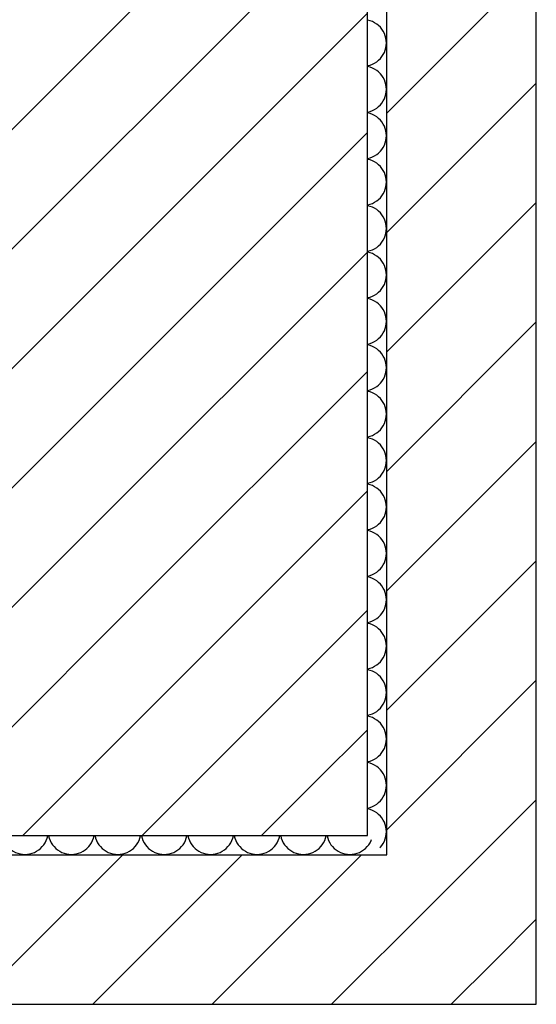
# Model space of a CAD drawing. Extents: x -73 to 183, y -4 to 85.
# Tile 45 of 98: x -14.486 to -14.089, y 32.635 to 33.393. Entities that reach past the tile are written whole.
import ezdxf

# ---------------------------------------------------------------- set-up
doc = ezdxf.new("R2010")
doc.units = 0
doc.header["$MEASUREMENT"] = 0
doc.layers.add('0._EG_2_0', color=7, linetype='Continuous')
doc.layers.add('0._EG_2_R_TR_AUSSENWAND', color=7, linetype='Continuous')
pattern_1 = [(45, (0, 0), (-0.04596194, 0.04596194), [])]

# ---------------------------------------------------------------- blocks, each defined once
blk = doc.blocks.new('*X9', base_point=(-44.65154, -8.99599))
at = {"layer": '0._EG_2_R_TR_AUSSENWAND', "linetype": 'Continuous', "ltscale": 1000}
for p, q in [((-14.82292, 32.76108), (-14.82226, 32.76284)), ((-14.82226, 32.76284), (-14.82178, 32.76467)), ((-14.82178, 32.76467), (-14.82174, 32.765)), ((-14.82112, 32.765), (-14.82107, 32.76467)), ((-14.82107, 32.76467), (-14.8206, 32.76284)), ((-14.8206, 32.76284), (-14.81994, 32.76108)), ((-14.7872, 32.76108), (-14.78654, 32.76284)), ((-14.78654, 32.76284), (-14.78607, 32.76467)), ((-14.78607, 32.76467), (-14.78602, 32.765)), ((-14.78541, 32.765), (-14.78536, 32.76467)), ((-14.78536, 32.76467), (-14.78489, 32.76284)), ((-14.78489, 32.76284), (-14.78423, 32.76108)), ((-14.75149, 32.76108), (-14.75083, 32.76284)), ((-14.75083, 32.76284), (-14.75036, 32.76467)), ((-14.75036, 32.76467), (-14.75031, 32.765)), ((-14.74969, 32.765), (-14.74964, 32.76467)), ((-14.74964, 32.76467), (-14.74917, 32.76284)), ((-14.74917, 32.76284), (-14.74851, 32.76108)), ((-14.71577, 32.76108), (-14.71511, 32.76284)), ((-14.71511, 32.76284), (-14.71464, 32.76467)), ((-14.71464, 32.76467), (-14.71459, 32.765)), ((-14.71398, 32.765), (-14.71393, 32.76467)), ((-14.71393, 32.76467), (-14.71346, 32.76284)), ((-14.71346, 32.76284), (-14.7128, 32.76108)), ((-14.68006, 32.76108), (-14.6794, 32.76284)), ((-14.6794, 32.76284), (-14.67893, 32.76467)), ((-14.67893, 32.76467), (-14.67888, 32.765)), ((-14.67826, 32.765), (-14.67822, 32.76467)), ((-14.67822, 32.76467), (-14.67774, 32.76284)), ((-14.67774, 32.76284), (-14.67708, 32.76108)), ((-14.64434, 32.76108), (-14.64368, 32.76284)), ((-14.64368, 32.76284), (-14.64321, 32.76467)), ((-14.64321, 32.76467), (-14.64316, 32.765)), ((-14.64255, 32.765), (-14.6425, 32.76467)), ((-14.6425, 32.76467), (-14.64203, 32.76284)), ((-14.64203, 32.76284), (-14.64137, 32.76108)), ((-14.60863, 32.76108), (-14.60797, 32.76284)), ((-14.60797, 32.76284), (-14.6075, 32.76467)), ((-14.6075, 32.76467), (-14.60745, 32.765)), ((-14.60684, 32.765), (-14.60679, 32.76467)), ((-14.60679, 32.76467), (-14.60632, 32.76284)), ((-14.60632, 32.76284), (-14.60566, 32.76108)), ((-14.57292, 32.76108), (-14.57226, 32.76284)), ((-14.57226, 32.76284), (-14.57178, 32.76467)), ((-14.57178, 32.76467), (-14.57174, 32.765)), ((-14.57112, 32.765), (-14.57107, 32.76467)), ((-14.57107, 32.76467), (-14.5706, 32.76284)), ((-14.5706, 32.76284), (-14.56994, 32.76108)), ((-14.5372, 32.76108), (-14.53654, 32.76284)), ((-14.53654, 32.76284), (-14.53607, 32.76467)), ((-14.53607, 32.76467), (-14.53602, 32.765)), ((-14.53541, 32.765), (-14.53536, 32.76467)), ((-14.53536, 32.76467), (-14.53489, 32.76284)), ((-14.53489, 32.76284), (-14.53423, 32.76108)), ((-14.50149, 32.76108), (-14.50083, 32.76284)), ((-14.50083, 32.76284), (-14.50036, 32.76467)), ((-14.50036, 32.76467), (-14.50031, 32.765)), ((-14.49969, 32.765), (-14.49964, 32.76467)), ((-14.49964, 32.76467), (-14.49917, 32.76284)), ((-14.49917, 32.76284), (-14.49851, 32.76108)), ((-14.46577, 32.76108), (-14.46511, 32.76284)), ((-14.46511, 32.76284), (-14.46464, 32.76467)), ((-14.46464, 32.76467), (-14.46459, 32.765)), ((-14.46398, 32.765), (-14.46393, 32.76467)), ((-14.46393, 32.76467), (-14.46346, 32.76284)), ((-14.46346, 32.76284), (-14.4628, 32.76108)), ((-14.43006, 32.76108), (-14.4294, 32.76284)), ((-14.4294, 32.76284), (-14.42893, 32.76467)), ((-14.42893, 32.76467), (-14.42888, 32.765)), ((-14.42826, 32.765), (-14.42822, 32.76467)), ((-14.42822, 32.76467), (-14.42774, 32.76284)), ((-14.42774, 32.76284), (-14.42708, 32.76108)), ((-14.39434, 32.76108), (-14.39368, 32.76284)), ((-14.39368, 32.76284), (-14.39321, 32.76467)), ((-14.39321, 32.76467), (-14.39316, 32.765)), ((-14.39255, 32.765), (-14.3925, 32.76467)), ((-14.3925, 32.76467), (-14.39203, 32.76284)), ((-14.39203, 32.76284), (-14.39137, 32.76108)), ((-14.35863, 32.76108), (-14.35797, 32.76284)), ((-14.35797, 32.76284), (-14.3575, 32.76467)), ((-14.3575, 32.76467), (-14.35745, 32.765)), ((-14.35684, 32.765), (-14.35679, 32.76467)), ((-14.35679, 32.76467), (-14.35632, 32.76284)), ((-14.35632, 32.76284), (-14.35566, 32.76108)), ((-14.32292, 32.76108), (-14.32226, 32.76284)), ((-14.32226, 32.76284), (-14.32178, 32.76467)), ((-14.32178, 32.76467), (-14.32174, 32.765)), ((-14.32112, 32.765), (-14.32107, 32.76467)), ((-14.32107, 32.76467), (-14.3206, 32.76284)), ((-14.3206, 32.76284), (-14.31994, 32.76108)), ((-14.2872, 32.76108), (-14.28654, 32.76284)), ((-14.28654, 32.76284), (-14.28607, 32.76467)), ((-14.28607, 32.76467), (-14.28602, 32.765)), ((-14.28541, 32.765), (-14.28536, 32.76467)), ((-14.28536, 32.76467), (-14.28489, 32.76284)), ((-14.28489, 32.76284), (-14.28423, 32.76108)), ((-14.25149, 32.76108), (-14.25083, 32.76284)), ((-14.25083, 32.76284), (-14.25036, 32.76467)), ((-14.25036, 32.76467), (-14.25031, 32.765)), ((-14.24969, 32.765), (-14.24964, 32.76467)), ((-14.24964, 32.76467), (-14.24917, 32.76284)), ((-14.24917, 32.76284), (-14.24851, 32.76108)), ((-14.82869, 32.75385), (-14.82727, 32.755)), ((-14.82727, 32.755), (-14.82595, 32.75634)), ((-14.82595, 32.75634), (-14.82477, 32.75781)), ((-14.82477, 32.75781), (-14.82376, 32.7594)), ((-14.82376, 32.7594), (-14.82292, 32.76108)), ((-14.81994, 32.76108), (-14.8191, 32.7594)), ((-14.8191, 32.7594), (-14.81809, 32.75781)), ((-14.81809, 32.75781), (-14.81691, 32.75634)), ((-14.81691, 32.75634), (-14.81559, 32.755)), ((-14.81559, 32.755), (-14.81413, 32.75381)), ((-14.79301, 32.75381), (-14.79156, 32.755)), ((-14.79156, 32.755), (-14.79023, 32.75634)), ((-14.79023, 32.75634), (-14.78906, 32.75781)), ((-14.78906, 32.75781), (-14.78804, 32.7594)), ((-14.78804, 32.7594), (-14.7872, 32.76108)), ((-14.78423, 32.76108), (-14.78339, 32.7594)), ((-14.78339, 32.7594), (-14.78237, 32.75781)), ((-14.78237, 32.75781), (-14.7812, 32.75634)), ((-14.7812, 32.75634), (-14.77987, 32.755)), ((-14.77987, 32.755), (-14.77842, 32.75381)), ((-14.7573, 32.75381), (-14.75584, 32.755)), ((-14.75584, 32.755), (-14.75452, 32.75634)), ((-14.75452, 32.75634), (-14.75334, 32.75781)), ((-14.75334, 32.75781), (-14.75233, 32.7594)), ((-14.75233, 32.7594), (-14.75149, 32.76108)), ((-14.74851, 32.76108), (-14.74767, 32.7594)), ((-14.74767, 32.7594), (-14.74666, 32.75781)), ((-14.74666, 32.75781), (-14.74548, 32.75634)), ((-14.74548, 32.75634), (-14.74416, 32.755)), ((-14.74416, 32.755), (-14.7427, 32.75381)), ((-14.72158, 32.75381), (-14.72013, 32.755)), ((-14.72013, 32.755), (-14.7188, 32.75634)), ((-14.7188, 32.75634), (-14.71763, 32.75781)), ((-14.71763, 32.75781), (-14.71661, 32.7594)), ((-14.71661, 32.7594), (-14.71577, 32.76108)), ((-14.7128, 32.76108), (-14.71196, 32.7594)), ((-14.71196, 32.7594), (-14.71094, 32.75781)), ((-14.71094, 32.75781), (-14.70977, 32.75634)), ((-14.70977, 32.75634), (-14.70844, 32.755)), ((-14.70844, 32.755), (-14.70699, 32.75381)), ((-14.68587, 32.75381), (-14.68441, 32.755)), ((-14.68441, 32.755), (-14.68309, 32.75634)), ((-14.68309, 32.75634), (-14.68191, 32.75781)), ((-14.68191, 32.75781), (-14.6809, 32.7594)), ((-14.6809, 32.7594), (-14.68006, 32.76108)), ((-14.67708, 32.76108), (-14.67624, 32.7594)), ((-14.67624, 32.7594), (-14.67523, 32.75781)), ((-14.67523, 32.75781), (-14.67405, 32.75634)), ((-14.67405, 32.75634), (-14.67273, 32.755)), ((-14.67273, 32.755), (-14.67127, 32.75381)), ((-14.65016, 32.75381), (-14.6487, 32.755)), ((-14.6487, 32.755), (-14.64737, 32.75634)), ((-14.64737, 32.75634), (-14.6462, 32.75781)), ((-14.6462, 32.75781), (-14.64519, 32.7594)), ((-14.64519, 32.7594), (-14.64434, 32.76108)), ((-14.64137, 32.76108), (-14.64053, 32.7594)), ((-14.64053, 32.7594), (-14.63951, 32.75781)), ((-14.63951, 32.75781), (-14.63834, 32.75634)), ((-14.63834, 32.75634), (-14.63702, 32.755)), ((-14.63702, 32.755), (-14.63556, 32.75381)), ((-14.61444, 32.75381), (-14.61298, 32.755)), ((-14.61298, 32.755), (-14.61166, 32.75634)), ((-14.61166, 32.75634), (-14.61049, 32.75781)), ((-14.61049, 32.75781), (-14.60947, 32.7594)), ((-14.60947, 32.7594), (-14.60863, 32.76108)), ((-14.60566, 32.76108), (-14.60481, 32.7594)), ((-14.60481, 32.7594), (-14.6038, 32.75781)), ((-14.6038, 32.75781), (-14.60263, 32.75634)), ((-14.60263, 32.75634), (-14.6013, 32.755)), ((-14.6013, 32.755), (-14.59984, 32.75381)), ((-14.57873, 32.75381), (-14.57727, 32.755)), ((-14.57727, 32.755), (-14.57595, 32.75634)), ((-14.57595, 32.75634), (-14.57477, 32.75781)), ((-14.57477, 32.75781), (-14.57376, 32.7594)), ((-14.57376, 32.7594), (-14.57292, 32.76108)), ((-14.56994, 32.76108), (-14.5691, 32.7594)), ((-14.5691, 32.7594), (-14.56809, 32.75781)), ((-14.56809, 32.75781), (-14.56691, 32.75634)), ((-14.56691, 32.75634), (-14.56559, 32.755)), ((-14.56559, 32.755), (-14.56413, 32.75381)), ((-14.54301, 32.75381), (-14.54156, 32.755)), ((-14.54156, 32.755), (-14.54023, 32.75634)), ((-14.54023, 32.75634), (-14.53906, 32.75781)), ((-14.53906, 32.75781), (-14.53804, 32.7594)), ((-14.53804, 32.7594), (-14.5372, 32.76108)), ((-14.53423, 32.76108), (-14.53339, 32.7594)), ((-14.53339, 32.7594), (-14.53237, 32.75781)), ((-14.53237, 32.75781), (-14.5312, 32.75634)), ((-14.5312, 32.75634), (-14.52987, 32.755)), ((-14.52987, 32.755), (-14.52842, 32.75381)), ((-14.5073, 32.75381), (-14.50584, 32.755)), ((-14.50584, 32.755), (-14.50452, 32.75634)), ((-14.50452, 32.75634), (-14.50334, 32.75781)), ((-14.50334, 32.75781), (-14.50233, 32.7594)), ((-14.50233, 32.7594), (-14.50149, 32.76108)), ((-14.49851, 32.76108), (-14.49767, 32.7594)), ((-14.49767, 32.7594), (-14.49666, 32.75781)), ((-14.49666, 32.75781), (-14.49548, 32.75634)), ((-14.49548, 32.75634), (-14.49416, 32.755)), ((-14.49416, 32.755), (-14.4927, 32.75381)), ((-14.47158, 32.75381), (-14.47013, 32.755)), ((-14.47013, 32.755), (-14.4688, 32.75634)), ((-14.4688, 32.75634), (-14.46763, 32.75781)), ((-14.46763, 32.75781), (-14.46661, 32.7594)), ((-14.46661, 32.7594), (-14.46577, 32.76108)), ((-14.4628, 32.76108), (-14.46196, 32.7594)), ((-14.46196, 32.7594), (-14.46094, 32.75781)), ((-14.46094, 32.75781), (-14.45977, 32.75634)), ((-14.45977, 32.75634), (-14.45844, 32.755)), ((-14.45844, 32.755), (-14.45699, 32.75381)), ((-14.43587, 32.75381), (-14.43441, 32.755)), ((-14.43441, 32.755), (-14.43309, 32.75634)), ((-14.43309, 32.75634), (-14.43191, 32.75781)), ((-14.43191, 32.75781), (-14.4309, 32.7594)), ((-14.4309, 32.7594), (-14.43006, 32.76108)), ((-14.42708, 32.76108), (-14.42624, 32.7594)), ((-14.42624, 32.7594), (-14.42523, 32.75781)), ((-14.42523, 32.75781), (-14.42405, 32.75634)), ((-14.42405, 32.75634), (-14.42273, 32.755)), ((-14.42273, 32.755), (-14.42127, 32.75381)), ((-14.40016, 32.75381), (-14.3987, 32.755)), ((-14.3987, 32.755), (-14.39737, 32.75634)), ((-14.39737, 32.75634), (-14.3962, 32.75781)), ((-14.3962, 32.75781), (-14.39519, 32.7594)), ((-14.39519, 32.7594), (-14.39434, 32.76108)), ((-14.39137, 32.76108), (-14.39053, 32.7594)), ((-14.39053, 32.7594), (-14.38951, 32.75781)), ((-14.38951, 32.75781), (-14.38834, 32.75634)), ((-14.38834, 32.75634), (-14.38702, 32.755)), ((-14.38702, 32.755), (-14.38556, 32.75381)), ((-14.36444, 32.75381), (-14.36298, 32.755)), ((-14.36298, 32.755), (-14.36166, 32.75634)), ((-14.36166, 32.75634), (-14.36049, 32.75781)), ((-14.36049, 32.75781), (-14.35947, 32.7594)), ((-14.35947, 32.7594), (-14.35863, 32.76108)), ((-14.35566, 32.76108), (-14.35481, 32.7594)), ((-14.35481, 32.7594), (-14.3538, 32.75781)), ((-14.3538, 32.75781), (-14.35263, 32.75634)), ((-14.35263, 32.75634), (-14.3513, 32.755)), ((-14.3513, 32.755), (-14.34984, 32.75381)), ((-14.32873, 32.75381), (-14.32727, 32.755)), ((-14.32727, 32.755), (-14.32595, 32.75634)), ((-14.32595, 32.75634), (-14.32477, 32.75781)), ((-14.32477, 32.75781), (-14.32376, 32.7594)), ((-14.32376, 32.7594), (-14.32292, 32.76108)), ((-14.31994, 32.76108), (-14.3191, 32.7594)), ((-14.3191, 32.7594), (-14.31809, 32.75781)), ((-14.31809, 32.75781), (-14.31691, 32.75634)), ((-14.31691, 32.75634), (-14.31559, 32.755)), ((-14.31559, 32.755), (-14.31413, 32.75381)), ((-14.29301, 32.75381), (-14.29156, 32.755)), ((-14.29156, 32.755), (-14.29023, 32.75634)), ((-14.29023, 32.75634), (-14.28906, 32.75781)), ((-14.28906, 32.75781), (-14.28804, 32.7594)), ((-14.28804, 32.7594), (-14.2872, 32.76108)), ((-14.28423, 32.76108), (-14.28339, 32.7594)), ((-14.28339, 32.7594), (-14.28237, 32.75781)), ((-14.28237, 32.75781), (-14.2812, 32.75634)), ((-14.2812, 32.75634), (-14.27987, 32.755)), ((-14.27987, 32.755), (-14.27842, 32.75381)), ((-14.2573, 32.75381), (-14.25584, 32.755)), ((-14.25584, 32.755), (-14.25452, 32.75634)), ((-14.25452, 32.75634), (-14.25334, 32.75781)), ((-14.25334, 32.75781), (-14.25233, 32.7594)), ((-14.25233, 32.7594), (-14.25149, 32.76108)), ((-14.24851, 32.76108), (-14.24767, 32.7594)), ((-14.24767, 32.7594), (-14.24666, 32.75781)), ((-14.24666, 32.75781), (-14.24548, 32.75634)), ((-14.24548, 32.75634), (-14.24416, 32.755)), ((-14.24416, 32.755), (-14.2427, 32.75381)), ((-14.22158, 32.75381), (-14.22013, 32.755)), ((-14.22013, 32.755), (-14.2188, 32.75634)), ((-14.2188, 32.75634), (-14.21763, 32.75781)), ((-14.21763, 32.75781), (-14.21661, 32.7594)), ((-14.21661, 32.7594), (-14.21577, 32.76108)), ((-14.21577, 32.76108), (-14.2155, 32.76181)), ((-14.81413, 32.75381), (-14.81256, 32.75278)), ((-14.81256, 32.75278), (-14.81088, 32.75192)), ((-14.81088, 32.75192), (-14.80913, 32.75124)), ((-14.80913, 32.75124), (-14.80731, 32.75075)), ((-14.80731, 32.75075), (-14.80545, 32.75046)), ((-14.80545, 32.75046), (-14.80357, 32.75036)), ((-14.80357, 32.75036), (-14.80169, 32.75046)), ((-14.80169, 32.75046), (-14.79983, 32.75075)), ((-14.79983, 32.75075), (-14.79802, 32.75124)), ((-14.79802, 32.75124), (-14.79626, 32.75192)), ((-14.79626, 32.75192), (-14.79459, 32.75278)), ((-14.79459, 32.75278), (-14.79301, 32.75381)), ((-14.77842, 32.75381), (-14.77684, 32.75278)), ((-14.77684, 32.75278), (-14.77517, 32.75192)), ((-14.77517, 32.75192), (-14.77341, 32.75124)), ((-14.77341, 32.75124), (-14.7716, 32.75075)), ((-14.7716, 32.75075), (-14.76974, 32.75046)), ((-14.76974, 32.75046), (-14.76786, 32.75036)), ((-14.76786, 32.75036), (-14.76598, 32.75046)), ((-14.76598, 32.75046), (-14.76412, 32.75075)), ((-14.76412, 32.75075), (-14.7623, 32.75124)), ((-14.7623, 32.75124), (-14.76055, 32.75192)), ((-14.76055, 32.75192), (-14.75887, 32.75278)), ((-14.75887, 32.75278), (-14.7573, 32.75381)), ((-14.7427, 32.75381), (-14.74113, 32.75278)), ((-14.74113, 32.75278), (-14.73945, 32.75192)), ((-14.73945, 32.75192), (-14.7377, 32.75124)), ((-14.7377, 32.75124), (-14.73588, 32.75075)), ((-14.73588, 32.75075), (-14.73402, 32.75046)), ((-14.73402, 32.75046), (-14.73214, 32.75036)), ((-14.73214, 32.75036), (-14.73026, 32.75046)), ((-14.73026, 32.75046), (-14.7284, 32.75075)), ((-14.7284, 32.75075), (-14.72659, 32.75124)), ((-14.72659, 32.75124), (-14.72483, 32.75192)), ((-14.72483, 32.75192), (-14.72316, 32.75278)), ((-14.72316, 32.75278), (-14.72158, 32.75381)), ((-14.70699, 32.75381), (-14.70541, 32.75278)), ((-14.70541, 32.75278), (-14.70374, 32.75192)), ((-14.70374, 32.75192), (-14.70198, 32.75124)), ((-14.70198, 32.75124), (-14.70017, 32.75075)), ((-14.70017, 32.75075), (-14.69831, 32.75046)), ((-14.69831, 32.75046), (-14.69643, 32.75036)), ((-14.69643, 32.75036), (-14.69455, 32.75046)), ((-14.69455, 32.75046), (-14.69269, 32.75075)), ((-14.69269, 32.75075), (-14.69087, 32.75124)), ((-14.69087, 32.75124), (-14.68912, 32.75192)), ((-14.68912, 32.75192), (-14.68744, 32.75278)), ((-14.68744, 32.75278), (-14.68587, 32.75381)), ((-14.67127, 32.75381), (-14.6697, 32.75278)), ((-14.6697, 32.75278), (-14.66802, 32.75192)), ((-14.66802, 32.75192), (-14.66627, 32.75124)), ((-14.66627, 32.75124), (-14.66445, 32.75075)), ((-14.66445, 32.75075), (-14.66259, 32.75046)), ((-14.66259, 32.75046), (-14.66071, 32.75036)), ((-14.66071, 32.75036), (-14.65883, 32.75046)), ((-14.65883, 32.75046), (-14.65698, 32.75075)), ((-14.65698, 32.75075), (-14.65516, 32.75124)), ((-14.65516, 32.75124), (-14.6534, 32.75192)), ((-14.6534, 32.75192), (-14.65173, 32.75278)), ((-14.65173, 32.75278), (-14.65016, 32.75381)), ((-14.63556, 32.75381), (-14.63398, 32.75278)), ((-14.63398, 32.75278), (-14.63231, 32.75192)), ((-14.63231, 32.75192), (-14.63055, 32.75124)), ((-14.63055, 32.75124), (-14.62874, 32.75075)), ((-14.62874, 32.75075), (-14.62688, 32.75046)), ((-14.62688, 32.75046), (-14.625, 32.75036)), ((-14.625, 32.75036), (-14.62312, 32.75046)), ((-14.62312, 32.75046), (-14.62126, 32.75075)), ((-14.62126, 32.75075), (-14.61945, 32.75124)), ((-14.61945, 32.75124), (-14.61769, 32.75192)), ((-14.61769, 32.75192), (-14.61602, 32.75278)), ((-14.61602, 32.75278), (-14.61444, 32.75381)), ((-14.59984, 32.75381), (-14.59827, 32.75278)), ((-14.59827, 32.75278), (-14.5966, 32.75192)), ((-14.5966, 32.75192), (-14.59484, 32.75124)), ((-14.59484, 32.75124), (-14.59302, 32.75075)), ((-14.59302, 32.75075), (-14.59117, 32.75046)), ((-14.59117, 32.75046), (-14.58929, 32.75036)), ((-14.58929, 32.75036), (-14.58741, 32.75046)), ((-14.58741, 32.75046), (-14.58555, 32.75075)), ((-14.58555, 32.75075), (-14.58373, 32.75124)), ((-14.58373, 32.75124), (-14.58198, 32.75192)), ((-14.58198, 32.75192), (-14.5803, 32.75278)), ((-14.5803, 32.75278), (-14.57873, 32.75381)), ((-14.56413, 32.75381), (-14.56256, 32.75278)), ((-14.56256, 32.75278), (-14.56088, 32.75192)), ((-14.56088, 32.75192), (-14.55913, 32.75124)), ((-14.55913, 32.75124), (-14.55731, 32.75075)), ((-14.55731, 32.75075), (-14.55545, 32.75046)), ((-14.55545, 32.75046), (-14.55357, 32.75036)), ((-14.55357, 32.75036), (-14.55169, 32.75046)), ((-14.55169, 32.75046), (-14.54983, 32.75075)), ((-14.54983, 32.75075), (-14.54802, 32.75124)), ((-14.54802, 32.75124), (-14.54626, 32.75192)), ((-14.54626, 32.75192), (-14.54459, 32.75278)), ((-14.54459, 32.75278), (-14.54301, 32.75381)), ((-14.52842, 32.75381), (-14.52684, 32.75278)), ((-14.52684, 32.75278), (-14.52517, 32.75192)), ((-14.52517, 32.75192), (-14.52341, 32.75124)), ((-14.52341, 32.75124), (-14.5216, 32.75075)), ((-14.5216, 32.75075), (-14.51974, 32.75046)), ((-14.51974, 32.75046), (-14.51786, 32.75036)), ((-14.51786, 32.75036), (-14.51598, 32.75046)), ((-14.51598, 32.75046), (-14.51412, 32.75075)), ((-14.51412, 32.75075), (-14.5123, 32.75124)), ((-14.5123, 32.75124), (-14.51055, 32.75192)), ((-14.51055, 32.75192), (-14.50887, 32.75278)), ((-14.50887, 32.75278), (-14.5073, 32.75381)), ((-14.4927, 32.75381), (-14.49113, 32.75278)), ((-14.49113, 32.75278), (-14.48945, 32.75192)), ((-14.48945, 32.75192), (-14.4877, 32.75124)), ((-14.4877, 32.75124), (-14.48588, 32.75075)), ((-14.48588, 32.75075), (-14.48402, 32.75046)), ((-14.48402, 32.75046), (-14.48214, 32.75036)), ((-14.48214, 32.75036), (-14.48026, 32.75046)), ((-14.48026, 32.75046), (-14.4784, 32.75075)), ((-14.4784, 32.75075), (-14.47659, 32.75124)), ((-14.47659, 32.75124), (-14.47483, 32.75192)), ((-14.47483, 32.75192), (-14.47316, 32.75278)), ((-14.47316, 32.75278), (-14.47158, 32.75381)), ((-14.45699, 32.75381), (-14.45541, 32.75278)), ((-14.45541, 32.75278), (-14.45374, 32.75192)), ((-14.45374, 32.75192), (-14.45198, 32.75124)), ((-14.45198, 32.75124), (-14.45017, 32.75075)), ((-14.45017, 32.75075), (-14.44831, 32.75046)), ((-14.44831, 32.75046), (-14.44643, 32.75036)), ((-14.44643, 32.75036), (-14.44455, 32.75046)), ((-14.44455, 32.75046), (-14.44269, 32.75075)), ((-14.44269, 32.75075), (-14.44087, 32.75124)), ((-14.44087, 32.75124), (-14.43912, 32.75192)), ((-14.43912, 32.75192), (-14.43744, 32.75278)), ((-14.43744, 32.75278), (-14.43587, 32.75381)), ((-14.42127, 32.75381), (-14.4197, 32.75278)), ((-14.4197, 32.75278), (-14.41802, 32.75192)), ((-14.41802, 32.75192), (-14.41627, 32.75124)), ((-14.41627, 32.75124), (-14.41445, 32.75075)), ((-14.41445, 32.75075), (-14.41259, 32.75046)), ((-14.41259, 32.75046), (-14.41071, 32.75036)), ((-14.41071, 32.75036), (-14.40883, 32.75046)), ((-14.40883, 32.75046), (-14.40698, 32.75075)), ((-14.40698, 32.75075), (-14.40516, 32.75124)), ((-14.40516, 32.75124), (-14.4034, 32.75192)), ((-14.4034, 32.75192), (-14.40173, 32.75278)), ((-14.40173, 32.75278), (-14.40016, 32.75381)), ((-14.38556, 32.75381), (-14.38398, 32.75278)), ((-14.38398, 32.75278), (-14.38231, 32.75192)), ((-14.38231, 32.75192), (-14.38055, 32.75124)), ((-14.38055, 32.75124), (-14.37874, 32.75075)), ((-14.37874, 32.75075), (-14.37688, 32.75046)), ((-14.37688, 32.75046), (-14.375, 32.75036)), ((-14.375, 32.75036), (-14.37312, 32.75046)), ((-14.37312, 32.75046), (-14.37126, 32.75075)), ((-14.37126, 32.75075), (-14.36945, 32.75124)), ((-14.36945, 32.75124), (-14.36769, 32.75192)), ((-14.36769, 32.75192), (-14.36602, 32.75278)), ((-14.36602, 32.75278), (-14.36444, 32.75381)), ((-14.34984, 32.75381), (-14.34827, 32.75278)), ((-14.34827, 32.75278), (-14.3466, 32.75192)), ((-14.3466, 32.75192), (-14.34484, 32.75124)), ((-14.34484, 32.75124), (-14.34302, 32.75075)), ((-14.34302, 32.75075), (-14.34117, 32.75046)), ((-14.34117, 32.75046), (-14.33929, 32.75036)), ((-14.33929, 32.75036), (-14.33741, 32.75046)), ((-14.33741, 32.75046), (-14.33555, 32.75075)), ((-14.33555, 32.75075), (-14.33373, 32.75124)), ((-14.33373, 32.75124), (-14.33198, 32.75192)), ((-14.33198, 32.75192), (-14.3303, 32.75278)), ((-14.3303, 32.75278), (-14.32873, 32.75381)), ((-14.31413, 32.75381), (-14.31256, 32.75278)), ((-14.31256, 32.75278), (-14.31088, 32.75192)), ((-14.31088, 32.75192), (-14.30913, 32.75124)), ((-14.30913, 32.75124), (-14.30731, 32.75075)), ((-14.30731, 32.75075), (-14.30545, 32.75046)), ((-14.30545, 32.75046), (-14.30357, 32.75036)), ((-14.30357, 32.75036), (-14.30169, 32.75046)), ((-14.30169, 32.75046), (-14.29983, 32.75075)), ((-14.29983, 32.75075), (-14.29802, 32.75124)), ((-14.29802, 32.75124), (-14.29626, 32.75192)), ((-14.29626, 32.75192), (-14.29459, 32.75278)), ((-14.29459, 32.75278), (-14.29301, 32.75381)), ((-14.27842, 32.75381), (-14.27684, 32.75278)), ((-14.27684, 32.75278), (-14.27517, 32.75192)), ((-14.27517, 32.75192), (-14.27341, 32.75124)), ((-14.27341, 32.75124), (-14.2716, 32.75075)), ((-14.2716, 32.75075), (-14.26974, 32.75046)), ((-14.26974, 32.75046), (-14.26786, 32.75036)), ((-14.26786, 32.75036), (-14.26598, 32.75046)), ((-14.26598, 32.75046), (-14.26412, 32.75075)), ((-14.26412, 32.75075), (-14.2623, 32.75124)), ((-14.2623, 32.75124), (-14.26055, 32.75192)), ((-14.26055, 32.75192), (-14.25887, 32.75278)), ((-14.25887, 32.75278), (-14.2573, 32.75381)), ((-14.2427, 32.75381), (-14.24113, 32.75278)), ((-14.24113, 32.75278), (-14.23945, 32.75192)), ((-14.23945, 32.75192), (-14.2377, 32.75124)), ((-14.2377, 32.75124), (-14.23588, 32.75075)), ((-14.23588, 32.75075), (-14.23402, 32.75046)), ((-14.23402, 32.75046), (-14.23214, 32.75036)), ((-14.23214, 32.75036), (-14.23026, 32.75046)), ((-14.23026, 32.75046), (-14.2284, 32.75075)), ((-14.2284, 32.75075), (-14.22659, 32.75124)), ((-14.22659, 32.75124), (-14.22483, 32.75192)), ((-14.22483, 32.75192), (-14.22316, 32.75278)), ((-14.22316, 32.75278), (-14.22158, 32.75381))]:
    blk.add_line(p, q, dxfattribs=at)
blk = doc.blocks.new('*X10', base_point=(-44.65154, -8.99599))
at = {"layer": '0._EG_2_R_TR_AUSSENWAND', "linetype": 'Continuous', "ltscale": 1000}
for p, q in [((-14.21835, 33.3925), (-14.21869, 33.39255)), ((-14.21653, 33.39203), (-14.21835, 33.3925)), ((-14.21477, 33.39137), (-14.21653, 33.39203)), ((-14.21308, 33.39053), (-14.21477, 33.39137)), ((-14.2115, 33.38951), (-14.21308, 33.39053)), ((-14.21003, 33.38834), (-14.2115, 33.38951)), ((-14.20869, 33.38702), (-14.21003, 33.38834)), ((-14.2075, 33.38556), (-14.20869, 33.38702)), ((-14.20647, 33.38398), (-14.2075, 33.38556)), ((-14.20561, 33.38231), (-14.20647, 33.38398)), ((-14.20493, 33.38055), (-14.20561, 33.38231)), ((-14.20444, 33.37874), (-14.20493, 33.38055)), ((-14.20414, 33.37688), (-14.20444, 33.37874)), ((-14.20404, 33.375), (-14.20414, 33.37688)), ((-14.20561, 33.36769), (-14.20493, 33.36945)), ((-14.20493, 33.36945), (-14.20444, 33.37126)), ((-14.20444, 33.37126), (-14.20414, 33.37312)), ((-14.20414, 33.37312), (-14.20404, 33.375)), ((-14.2115, 33.36049), (-14.21003, 33.36166)), ((-14.21003, 33.36166), (-14.20869, 33.36298)), ((-14.20869, 33.36298), (-14.2075, 33.36444)), ((-14.2075, 33.36444), (-14.20647, 33.36602)), ((-14.20647, 33.36602), (-14.20561, 33.36769)), ((-14.21869, 33.35745), (-14.21835, 33.3575)), ((-14.21835, 33.35679), (-14.21869, 33.35684)), ((-14.21835, 33.3575), (-14.21653, 33.35797)), ((-14.21653, 33.35632), (-14.21835, 33.35679)), ((-14.21653, 33.35797), (-14.21477, 33.35863)), ((-14.21477, 33.35566), (-14.21653, 33.35632)), ((-14.21477, 33.35863), (-14.21308, 33.35947)), ((-14.21308, 33.35481), (-14.21477, 33.35566)), ((-14.21308, 33.35947), (-14.2115, 33.36049)), ((-14.2115, 33.3538), (-14.21308, 33.35481)), ((-14.21003, 33.35263), (-14.2115, 33.3538)), ((-14.20869, 33.3513), (-14.21003, 33.35263)), ((-14.2075, 33.34984), (-14.20869, 33.3513)), ((-14.20647, 33.34827), (-14.2075, 33.34984)), ((-14.20561, 33.3466), (-14.20647, 33.34827)), ((-14.20493, 33.34484), (-14.20561, 33.3466)), ((-14.20444, 33.34302), (-14.20493, 33.34484)), ((-14.20414, 33.34117), (-14.20444, 33.34302)), ((-14.20404, 33.33929), (-14.20414, 33.34117)), ((-14.20414, 33.33741), (-14.20404, 33.33929)), ((-14.20647, 33.3303), (-14.20561, 33.33198)), ((-14.20561, 33.33198), (-14.20493, 33.33373)), ((-14.20493, 33.33373), (-14.20444, 33.33555)), ((-14.20444, 33.33555), (-14.20414, 33.33741)), ((-14.21477, 33.32292), (-14.21308, 33.32376)), ((-14.21308, 33.32376), (-14.2115, 33.32477)), ((-14.2115, 33.32477), (-14.21003, 33.32595)), ((-14.21003, 33.32595), (-14.20869, 33.32727)), ((-14.20869, 33.32727), (-14.2075, 33.32873)), ((-14.2075, 33.32873), (-14.20647, 33.3303)), ((-14.21869, 33.32174), (-14.21835, 33.32178)), ((-14.21835, 33.32107), (-14.21869, 33.32112)), ((-14.21835, 33.32178), (-14.21653, 33.32226)), ((-14.21653, 33.3206), (-14.21835, 33.32107)), ((-14.21653, 33.32226), (-14.21477, 33.32292)), ((-14.21477, 33.31994), (-14.21653, 33.3206)), ((-14.21308, 33.3191), (-14.21477, 33.31994)), ((-14.2115, 33.31809), (-14.21308, 33.3191)), ((-14.21003, 33.31691), (-14.2115, 33.31809)), ((-14.20869, 33.31559), (-14.21003, 33.31691)), ((-14.2075, 33.31413), (-14.20869, 33.31559)), ((-14.20647, 33.31256), (-14.2075, 33.31413)), ((-14.20561, 33.31088), (-14.20647, 33.31256)), ((-14.20493, 33.30913), (-14.20561, 33.31088)), ((-14.20444, 33.30731), (-14.20493, 33.30913)), ((-14.20414, 33.30545), (-14.20444, 33.30731)), ((-14.20444, 33.29983), (-14.20414, 33.30169)), ((-14.20404, 33.30357), (-14.20414, 33.30545)), ((-14.20414, 33.30169), (-14.20404, 33.30357)), ((-14.20869, 33.29156), (-14.2075, 33.29301)), ((-14.2075, 33.29301), (-14.20647, 33.29459)), ((-14.20647, 33.29459), (-14.20561, 33.29626)), ((-14.20561, 33.29626), (-14.20493, 33.29802)), ((-14.20493, 33.29802), (-14.20444, 33.29983)), ((-14.21869, 33.28602), (-14.21835, 33.28607)), ((-14.21835, 33.28536), (-14.21869, 33.28541)), ((-14.21835, 33.28607), (-14.21653, 33.28654)), ((-14.21653, 33.28489), (-14.21835, 33.28536)), ((-14.21653, 33.28654), (-14.21477, 33.2872)), ((-14.21477, 33.2872), (-14.21308, 33.28804)), ((-14.21308, 33.28804), (-14.2115, 33.28906)), ((-14.2115, 33.28906), (-14.21003, 33.29023)), ((-14.21003, 33.29023), (-14.20869, 33.29156)), ((-14.21477, 33.28423), (-14.21653, 33.28489)), ((-14.21308, 33.28339), (-14.21477, 33.28423)), ((-14.2115, 33.28237), (-14.21308, 33.28339)), ((-14.21003, 33.2812), (-14.2115, 33.28237)), ((-14.20869, 33.27987), (-14.21003, 33.2812)), ((-14.2075, 33.27842), (-14.20869, 33.27987)), ((-14.20647, 33.27684), (-14.2075, 33.27842)), ((-14.20561, 33.27517), (-14.20647, 33.27684)), ((-14.20493, 33.27341), (-14.20561, 33.27517)), ((-14.20444, 33.2716), (-14.20493, 33.27341)), ((-14.20414, 33.26974), (-14.20444, 33.2716)), ((-14.20493, 33.2623), (-14.20444, 33.26412)), ((-14.20444, 33.26412), (-14.20414, 33.26598)), ((-14.20404, 33.26786), (-14.20414, 33.26974)), ((-14.20414, 33.26598), (-14.20404, 33.26786)), ((-14.21003, 33.25452), (-14.20869, 33.25584)), ((-14.20869, 33.25584), (-14.2075, 33.2573)), ((-14.2075, 33.2573), (-14.20647, 33.25887)), ((-14.20647, 33.25887), (-14.20561, 33.26055)), ((-14.20561, 33.26055), (-14.20493, 33.2623)), ((-14.21869, 33.25031), (-14.21835, 33.25036)), ((-14.21835, 33.24964), (-14.21869, 33.24969)), ((-14.21835, 33.25036), (-14.21653, 33.25083)), ((-14.21653, 33.24917), (-14.21835, 33.24964)), ((-14.21653, 33.25083), (-14.21477, 33.25149)), ((-14.21477, 33.24851), (-14.21653, 33.24917)), ((-14.21477, 33.25149), (-14.21308, 33.25233)), ((-14.21308, 33.24767), (-14.21477, 33.24851)), ((-14.21308, 33.25233), (-14.2115, 33.25334)), ((-14.2115, 33.24666), (-14.21308, 33.24767)), ((-14.2115, 33.25334), (-14.21003, 33.25452)), ((-14.21003, 33.24548), (-14.2115, 33.24666)), ((-14.20869, 33.24416), (-14.21003, 33.24548)), ((-14.2075, 33.2427), (-14.20869, 33.24416)), ((-14.20647, 33.24113), (-14.2075, 33.2427)), ((-14.20561, 33.23945), (-14.20647, 33.24113)), ((-14.20493, 33.2377), (-14.20561, 33.23945)), ((-14.20444, 33.23588), (-14.20493, 33.2377)), ((-14.20414, 33.23402), (-14.20444, 33.23588)), ((-14.20404, 33.23214), (-14.20414, 33.23402)), ((-14.20414, 33.23026), (-14.20404, 33.23214)), ((-14.20647, 33.22316), (-14.20561, 33.22483)), ((-14.20561, 33.22483), (-14.20493, 33.22659)), ((-14.20493, 33.22659), (-14.20444, 33.2284)), ((-14.20444, 33.2284), (-14.20414, 33.23026)), ((-14.21308, 33.21661), (-14.2115, 33.21763)), ((-14.2115, 33.21763), (-14.21003, 33.2188)), ((-14.21003, 33.2188), (-14.20869, 33.22013)), ((-14.20869, 33.22013), (-14.2075, 33.22158)), ((-14.2075, 33.22158), (-14.20647, 33.22316)), ((-14.21869, 33.21459), (-14.21835, 33.21464)), ((-14.21835, 33.21393), (-14.21869, 33.21398)), ((-14.21835, 33.21464), (-14.21653, 33.21511)), ((-14.21653, 33.21346), (-14.21835, 33.21393)), ((-14.21653, 33.21511), (-14.21477, 33.21577)), ((-14.21477, 33.2128), (-14.21653, 33.21346)), ((-14.21477, 33.21577), (-14.21308, 33.21661)), ((-14.21308, 33.21196), (-14.21477, 33.2128)), ((-14.2115, 33.21094), (-14.21308, 33.21196)), ((-14.21003, 33.20977), (-14.2115, 33.21094)), ((-14.20869, 33.20844), (-14.21003, 33.20977)), ((-14.2075, 33.20699), (-14.20869, 33.20844)), ((-14.20647, 33.20541), (-14.2075, 33.20699)), ((-14.20561, 33.20374), (-14.20647, 33.20541)), ((-14.20493, 33.20198), (-14.20561, 33.20374)), ((-14.20444, 33.20017), (-14.20493, 33.20198)), ((-14.20414, 33.19831), (-14.20444, 33.20017)), ((-14.20444, 33.19269), (-14.20414, 33.19455)), ((-14.20404, 33.19643), (-14.20414, 33.19831)), ((-14.20414, 33.19455), (-14.20404, 33.19643)), ((-14.2075, 33.18587), (-14.20647, 33.18744)), ((-14.20647, 33.18744), (-14.20561, 33.18912)), ((-14.20561, 33.18912), (-14.20493, 33.19087)), ((-14.20493, 33.19087), (-14.20444, 33.19269)), ((-14.21835, 33.17893), (-14.21653, 33.1794)), ((-14.21653, 33.1794), (-14.21477, 33.18006)), ((-14.21477, 33.18006), (-14.21308, 33.1809)), ((-14.21308, 33.1809), (-14.2115, 33.18191)), ((-14.2115, 33.18191), (-14.21003, 33.18309)), ((-14.21003, 33.18309), (-14.20869, 33.18441)), ((-14.20869, 33.18441), (-14.2075, 33.18587)), ((-14.21869, 33.17888), (-14.21835, 33.17893)), ((-14.21835, 33.17822), (-14.21869, 33.17826)), ((-14.21653, 33.17774), (-14.21835, 33.17822)), ((-14.21477, 33.17708), (-14.21653, 33.17774)), ((-14.21308, 33.17624), (-14.21477, 33.17708)), ((-14.2115, 33.17523), (-14.21308, 33.17624)), ((-14.21003, 33.17405), (-14.2115, 33.17523)), ((-14.20869, 33.17273), (-14.21003, 33.17405)), ((-14.2075, 33.17127), (-14.20869, 33.17273)), ((-14.20647, 33.1697), (-14.2075, 33.17127)), ((-14.20561, 33.16802), (-14.20647, 33.1697)), ((-14.20493, 33.16627), (-14.20561, 33.16802)), ((-14.20444, 33.16445), (-14.20493, 33.16627)), ((-14.20414, 33.16259), (-14.20444, 33.16445)), ((-14.20493, 33.15516), (-14.20444, 33.15698)), ((-14.20444, 33.15698), (-14.20414, 33.15883)), ((-14.20404, 33.16071), (-14.20414, 33.16259)), ((-14.20414, 33.15883), (-14.20404, 33.16071)), ((-14.21003, 33.14737), (-14.20869, 33.1487)), ((-14.20869, 33.1487), (-14.2075, 33.15016)), ((-14.2075, 33.15016), (-14.20647, 33.15173)), ((-14.20647, 33.15173), (-14.20561, 33.1534)), ((-14.20561, 33.1534), (-14.20493, 33.15516)), ((-14.21869, 33.14316), (-14.21835, 33.14321)), ((-14.21835, 33.1425), (-14.21869, 33.14255)), ((-14.21835, 33.14321), (-14.21653, 33.14368)), ((-14.21653, 33.14203), (-14.21835, 33.1425)), ((-14.21653, 33.14368), (-14.21477, 33.14434)), ((-14.21477, 33.14137), (-14.21653, 33.14203)), ((-14.21477, 33.14434), (-14.21308, 33.14519)), ((-14.21308, 33.14053), (-14.21477, 33.14137)), ((-14.21308, 33.14519), (-14.2115, 33.1462)), ((-14.2115, 33.1462), (-14.21003, 33.14737)), ((-14.2115, 33.13951), (-14.21308, 33.14053)), ((-14.21003, 33.13834), (-14.2115, 33.13951)), ((-14.20869, 33.13702), (-14.21003, 33.13834)), ((-14.2075, 33.13556), (-14.20869, 33.13702)), ((-14.20647, 33.13398), (-14.2075, 33.13556)), ((-14.20561, 33.13231), (-14.20647, 33.13398)), ((-14.20493, 33.13055), (-14.20561, 33.13231)), ((-14.20444, 33.12874), (-14.20493, 33.13055)), ((-14.20414, 33.12688), (-14.20444, 33.12874)), ((-14.20404, 33.125), (-14.20414, 33.12688)), ((-14.20561, 33.11769), (-14.20493, 33.11945)), ((-14.20493, 33.11945), (-14.20444, 33.12126)), ((-14.20444, 33.12126), (-14.20414, 33.12312)), ((-14.20414, 33.12312), (-14.20404, 33.125)), ((-14.2115, 33.11049), (-14.21003, 33.11166)), ((-14.21003, 33.11166), (-14.20869, 33.11298)), ((-14.20869, 33.11298), (-14.2075, 33.11444)), ((-14.2075, 33.11444), (-14.20647, 33.11602)), ((-14.20647, 33.11602), (-14.20561, 33.11769)), ((-14.21869, 33.10745), (-14.21835, 33.1075)), ((-14.21835, 33.10679), (-14.21869, 33.10684)), ((-14.21835, 33.1075), (-14.21653, 33.10797)), ((-14.21653, 33.10632), (-14.21835, 33.10679)), ((-14.21653, 33.10797), (-14.21477, 33.10863)), ((-14.21477, 33.10566), (-14.21653, 33.10632)), ((-14.21477, 33.10863), (-14.21308, 33.10947)), ((-14.21308, 33.10481), (-14.21477, 33.10566)), ((-14.21308, 33.10947), (-14.2115, 33.11049)), ((-14.2115, 33.1038), (-14.21308, 33.10481)), ((-14.21003, 33.10263), (-14.2115, 33.1038)), ((-14.20869, 33.1013), (-14.21003, 33.10263)), ((-14.2075, 33.09984), (-14.20869, 33.1013)), ((-14.20647, 33.09827), (-14.2075, 33.09984)), ((-14.20561, 33.0966), (-14.20647, 33.09827)), ((-14.20493, 33.09484), (-14.20561, 33.0966)), ((-14.20444, 33.09302), (-14.20493, 33.09484)), ((-14.20414, 33.09117), (-14.20444, 33.09302)), ((-14.20404, 33.08929), (-14.20414, 33.09117)), ((-14.20414, 33.08741), (-14.20404, 33.08929)), ((-14.20647, 33.0803), (-14.20561, 33.08198)), ((-14.20561, 33.08198), (-14.20493, 33.08373)), ((-14.20493, 33.08373), (-14.20444, 33.08555)), ((-14.20444, 33.08555), (-14.20414, 33.08741)), ((-14.21653, 33.07226), (-14.21477, 33.07292)), ((-14.21477, 33.07292), (-14.21308, 33.07376)), ((-14.21308, 33.07376), (-14.2115, 33.07477)), ((-14.2115, 33.07477), (-14.21003, 33.07595)), ((-14.21003, 33.07595), (-14.20869, 33.07727)), ((-14.20869, 33.07727), (-14.2075, 33.07873)), ((-14.2075, 33.07873), (-14.20647, 33.0803)), ((-14.21869, 33.07174), (-14.21835, 33.07178)), ((-14.21835, 33.07107), (-14.21869, 33.07112)), ((-14.21835, 33.07178), (-14.21653, 33.07226)), ((-14.21653, 33.0706), (-14.21835, 33.07107)), ((-14.21477, 33.06994), (-14.21653, 33.0706)), ((-14.21308, 33.0691), (-14.21477, 33.06994)), ((-14.2115, 33.06809), (-14.21308, 33.0691)), ((-14.21003, 33.06691), (-14.2115, 33.06809)), ((-14.20869, 33.06559), (-14.21003, 33.06691)), ((-14.2075, 33.06413), (-14.20869, 33.06559)), ((-14.20647, 33.06256), (-14.2075, 33.06413)), ((-14.20561, 33.06088), (-14.20647, 33.06256)), ((-14.20493, 33.05913), (-14.20561, 33.06088)), ((-14.20444, 33.05731), (-14.20493, 33.05913)), ((-14.20414, 33.05545), (-14.20444, 33.05731)), ((-14.20444, 33.04983), (-14.20414, 33.05169)), ((-14.20404, 33.05357), (-14.20414, 33.05545)), ((-14.20414, 33.05169), (-14.20404, 33.05357)), ((-14.20869, 33.04156), (-14.2075, 33.04301)), ((-14.2075, 33.04301), (-14.20647, 33.04459)), ((-14.20647, 33.04459), (-14.20561, 33.04626)), ((-14.20561, 33.04626), (-14.20493, 33.04802)), ((-14.20493, 33.04802), (-14.20444, 33.04983)), ((-14.21869, 33.03602), (-14.21835, 33.03607)), ((-14.21835, 33.03536), (-14.21869, 33.03541)), ((-14.21835, 33.03607), (-14.21653, 33.03654)), ((-14.21653, 33.03489), (-14.21835, 33.03536)), ((-14.21653, 33.03654), (-14.21477, 33.0372)), ((-14.21477, 33.0372), (-14.21308, 33.03804)), ((-14.21308, 33.03804), (-14.2115, 33.03906)), ((-14.2115, 33.03906), (-14.21003, 33.04023)), ((-14.21003, 33.04023), (-14.20869, 33.04156)), ((-14.21477, 33.03423), (-14.21653, 33.03489)), ((-14.21308, 33.03339), (-14.21477, 33.03423)), ((-14.2115, 33.03237), (-14.21308, 33.03339)), ((-14.21003, 33.0312), (-14.2115, 33.03237)), ((-14.20869, 33.02987), (-14.21003, 33.0312)), ((-14.2075, 33.02842), (-14.20869, 33.02987)), ((-14.20647, 33.02684), (-14.2075, 33.02842)), ((-14.20561, 33.02517), (-14.20647, 33.02684)), ((-14.20493, 33.02341), (-14.20561, 33.02517)), ((-14.20444, 33.0216), (-14.20493, 33.02341)), ((-14.20414, 33.01974), (-14.20444, 33.0216)), ((-14.20561, 33.01055), (-14.20493, 33.0123)), ((-14.20493, 33.0123), (-14.20444, 33.01412)), ((-14.20444, 33.01412), (-14.20414, 33.01598)), ((-14.20404, 33.01786), (-14.20414, 33.01974)), ((-14.20414, 33.01598), (-14.20404, 33.01786)), ((-14.21003, 33.00452), (-14.20869, 33.00584)), ((-14.20869, 33.00584), (-14.2075, 33.0073)), ((-14.2075, 33.0073), (-14.20647, 33.00887)), ((-14.20647, 33.00887), (-14.20561, 33.01055)), ((-14.21869, 33.00031), (-14.21835, 33.00036)), ((-14.21835, 32.99964), (-14.21869, 32.99969)), ((-14.21835, 33.00036), (-14.21653, 33.00083)), ((-14.21653, 32.99917), (-14.21835, 32.99964)), ((-14.21653, 33.00083), (-14.21477, 33.00149)), ((-14.21477, 32.99851), (-14.21653, 32.99917)), ((-14.21477, 33.00149), (-14.21308, 33.00233)), ((-14.21308, 32.99767), (-14.21477, 32.99851)), ((-14.21308, 33.00233), (-14.2115, 33.00334)), ((-14.2115, 32.99666), (-14.21308, 32.99767)), ((-14.2115, 33.00334), (-14.21003, 33.00452)), ((-14.21003, 32.99548), (-14.2115, 32.99666)), ((-14.20869, 32.99416), (-14.21003, 32.99548)), ((-14.2075, 32.9927), (-14.20869, 32.99416)), ((-14.20647, 32.99113), (-14.2075, 32.9927)), ((-14.20561, 32.98945), (-14.20647, 32.99113)), ((-14.20493, 32.9877), (-14.20561, 32.98945)), ((-14.20444, 32.98588), (-14.20493, 32.9877)), ((-14.20414, 32.98402), (-14.20444, 32.98588)), ((-14.20404, 32.98214), (-14.20414, 32.98402)), ((-14.20414, 32.98026), (-14.20404, 32.98214)), ((-14.20647, 32.97316), (-14.20561, 32.97483)), ((-14.20561, 32.97483), (-14.20493, 32.97659)), ((-14.20493, 32.97659), (-14.20444, 32.9784)), ((-14.20444, 32.9784), (-14.20414, 32.98026)), ((-14.21308, 32.96661), (-14.2115, 32.96763)), ((-14.2115, 32.96763), (-14.21003, 32.9688)), ((-14.21003, 32.9688), (-14.20869, 32.97013)), ((-14.20869, 32.97013), (-14.2075, 32.97158)), ((-14.2075, 32.97158), (-14.20647, 32.97316)), ((-14.21869, 32.96459), (-14.21835, 32.96464)), ((-14.21835, 32.96393), (-14.21869, 32.96398)), ((-14.21835, 32.96464), (-14.21653, 32.96511)), ((-14.21653, 32.96346), (-14.21835, 32.96393)), ((-14.21653, 32.96511), (-14.21477, 32.96577)), ((-14.21477, 32.9628), (-14.21653, 32.96346)), ((-14.21477, 32.96577), (-14.21308, 32.96661)), ((-14.21308, 32.96196), (-14.21477, 32.9628)), ((-14.2115, 32.96094), (-14.21308, 32.96196)), ((-14.21003, 32.95977), (-14.2115, 32.96094)), ((-14.20869, 32.95844), (-14.21003, 32.95977)), ((-14.2075, 32.95699), (-14.20869, 32.95844)), ((-14.20647, 32.95541), (-14.2075, 32.95699)), ((-14.20561, 32.95374), (-14.20647, 32.95541)), ((-14.20493, 32.95198), (-14.20561, 32.95374)), ((-14.20444, 32.95017), (-14.20493, 32.95198)), ((-14.20414, 32.94831), (-14.20444, 32.95017)), ((-14.20444, 32.94269), (-14.20414, 32.94455)), ((-14.20404, 32.94643), (-14.20414, 32.94831)), ((-14.20414, 32.94455), (-14.20404, 32.94643)), ((-14.2075, 32.93587), (-14.20647, 32.93744)), ((-14.20647, 32.93744), (-14.20561, 32.93912)), ((-14.20561, 32.93912), (-14.20493, 32.94087)), ((-14.20493, 32.94087), (-14.20444, 32.94269)), ((-14.21869, 32.92888), (-14.21835, 32.92893)), ((-14.21835, 32.92893), (-14.21653, 32.9294)), ((-14.21653, 32.9294), (-14.21477, 32.93006)), ((-14.21477, 32.93006), (-14.21308, 32.9309)), ((-14.21308, 32.9309), (-14.2115, 32.93191)), ((-14.2115, 32.93191), (-14.21003, 32.93309)), ((-14.21003, 32.93309), (-14.20869, 32.93441)), ((-14.20869, 32.93441), (-14.2075, 32.93587)), ((-14.21835, 32.92822), (-14.21869, 32.92826)), ((-14.21653, 32.92774), (-14.21835, 32.92822)), ((-14.21477, 32.92708), (-14.21653, 32.92774)), ((-14.21308, 32.92624), (-14.21477, 32.92708)), ((-14.2115, 32.92523), (-14.21308, 32.92624)), ((-14.21003, 32.92405), (-14.2115, 32.92523)), ((-14.20869, 32.92273), (-14.21003, 32.92405)), ((-14.2075, 32.92127), (-14.20869, 32.92273)), ((-14.20647, 32.9197), (-14.2075, 32.92127)), ((-14.20561, 32.91802), (-14.20647, 32.9197)), ((-14.20493, 32.91627), (-14.20561, 32.91802)), ((-14.20444, 32.91445), (-14.20493, 32.91627)), ((-14.20414, 32.91259), (-14.20444, 32.91445)), ((-14.20493, 32.90516), (-14.20444, 32.90698)), ((-14.20444, 32.90698), (-14.20414, 32.90883)), ((-14.20404, 32.91071), (-14.20414, 32.91259)), ((-14.20414, 32.90883), (-14.20404, 32.91071)), ((-14.21003, 32.89737), (-14.20869, 32.8987)), ((-14.20869, 32.8987), (-14.2075, 32.90016)), ((-14.2075, 32.90016), (-14.20647, 32.90173)), ((-14.20647, 32.90173), (-14.20561, 32.9034)), ((-14.20561, 32.9034), (-14.20493, 32.90516)), ((-14.21869, 32.89316), (-14.21835, 32.89321)), ((-14.21835, 32.8925), (-14.21869, 32.89255)), ((-14.21835, 32.89321), (-14.21653, 32.89368)), ((-14.21653, 32.89203), (-14.21835, 32.8925)), ((-14.21653, 32.89368), (-14.21477, 32.89434)), ((-14.21477, 32.89137), (-14.21653, 32.89203)), ((-14.21477, 32.89434), (-14.21308, 32.89519)), ((-14.21308, 32.89053), (-14.21477, 32.89137)), ((-14.21308, 32.89519), (-14.2115, 32.8962)), ((-14.2115, 32.8962), (-14.21003, 32.89737)), ((-14.2115, 32.88951), (-14.21308, 32.89053)), ((-14.21003, 32.88834), (-14.2115, 32.88951)), ((-14.20869, 32.88702), (-14.21003, 32.88834)), ((-14.2075, 32.88556), (-14.20869, 32.88702)), ((-14.20647, 32.88398), (-14.2075, 32.88556)), ((-14.20561, 32.88231), (-14.20647, 32.88398)), ((-14.20493, 32.88055), (-14.20561, 32.88231)), ((-14.20444, 32.87874), (-14.20493, 32.88055)), ((-14.20414, 32.87688), (-14.20444, 32.87874)), ((-14.20404, 32.875), (-14.20414, 32.87688)), ((-14.20561, 32.86769), (-14.20493, 32.86945)), ((-14.20493, 32.86945), (-14.20444, 32.87126)), ((-14.20444, 32.87126), (-14.20414, 32.87312)), ((-14.20414, 32.87312), (-14.20404, 32.875)), ((-14.2115, 32.86049), (-14.21003, 32.86166)), ((-14.21003, 32.86166), (-14.20869, 32.86298)), ((-14.20869, 32.86298), (-14.2075, 32.86444)), ((-14.2075, 32.86444), (-14.20647, 32.86602)), ((-14.20647, 32.86602), (-14.20561, 32.86769)), ((-14.21869, 32.85745), (-14.21835, 32.8575)), ((-14.21835, 32.85679), (-14.21869, 32.85684)), ((-14.21835, 32.8575), (-14.21653, 32.85797)), ((-14.21653, 32.85632), (-14.21835, 32.85679)), ((-14.21653, 32.85797), (-14.21477, 32.85863)), ((-14.21477, 32.85566), (-14.21653, 32.85632)), ((-14.21477, 32.85863), (-14.21308, 32.85947)), ((-14.21308, 32.85481), (-14.21477, 32.85566)), ((-14.21308, 32.85947), (-14.2115, 32.86049)), ((-14.2115, 32.8538), (-14.21308, 32.85481)), ((-14.21003, 32.85263), (-14.2115, 32.8538)), ((-14.20869, 32.8513), (-14.21003, 32.85263)), ((-14.2075, 32.84984), (-14.20869, 32.8513)), ((-14.20647, 32.84827), (-14.2075, 32.84984)), ((-14.20561, 32.8466), (-14.20647, 32.84827)), ((-14.20493, 32.84484), (-14.20561, 32.8466)), ((-14.20444, 32.84302), (-14.20493, 32.84484)), ((-14.20414, 32.84117), (-14.20444, 32.84302)), ((-14.20404, 32.83929), (-14.20414, 32.84117)), ((-14.20414, 32.83741), (-14.20404, 32.83929)), ((-14.20647, 32.8303), (-14.20561, 32.83198)), ((-14.20561, 32.83198), (-14.20493, 32.83373)), ((-14.20493, 32.83373), (-14.20444, 32.83555)), ((-14.20444, 32.83555), (-14.20414, 32.83741)), ((-14.21653, 32.82226), (-14.21477, 32.82292)), ((-14.21477, 32.82292), (-14.21308, 32.82376)), ((-14.21308, 32.82376), (-14.2115, 32.82477)), ((-14.2115, 32.82477), (-14.21003, 32.82595)), ((-14.21003, 32.82595), (-14.20869, 32.82727)), ((-14.20869, 32.82727), (-14.2075, 32.82873)), ((-14.2075, 32.82873), (-14.20647, 32.8303)), ((-14.21869, 32.82174), (-14.21835, 32.82178)), ((-14.21835, 32.82107), (-14.21869, 32.82112)), ((-14.21835, 32.82178), (-14.21653, 32.82226)), ((-14.21653, 32.8206), (-14.21835, 32.82107)), ((-14.21477, 32.81994), (-14.21653, 32.8206)), ((-14.21308, 32.8191), (-14.21477, 32.81994)), ((-14.2115, 32.81809), (-14.21308, 32.8191)), ((-14.21003, 32.81691), (-14.2115, 32.81809)), ((-14.20869, 32.81559), (-14.21003, 32.81691)), ((-14.2075, 32.81413), (-14.20869, 32.81559)), ((-14.20647, 32.81256), (-14.2075, 32.81413)), ((-14.20561, 32.81088), (-14.20647, 32.81256)), ((-14.20493, 32.80913), (-14.20561, 32.81088)), ((-14.20444, 32.80731), (-14.20493, 32.80913)), ((-14.20414, 32.80545), (-14.20444, 32.80731)), ((-14.20444, 32.79983), (-14.20414, 32.80169)), ((-14.20404, 32.80357), (-14.20414, 32.80545)), ((-14.20414, 32.80169), (-14.20404, 32.80357)), ((-14.20869, 32.79156), (-14.2075, 32.79301)), ((-14.2075, 32.79301), (-14.20647, 32.79459)), ((-14.20647, 32.79459), (-14.20561, 32.79626)), ((-14.20561, 32.79626), (-14.20493, 32.79802)), ((-14.20493, 32.79802), (-14.20444, 32.79983)), ((-14.21869, 32.78602), (-14.21835, 32.78607)), ((-14.21835, 32.78536), (-14.21869, 32.78541)), ((-14.21835, 32.78607), (-14.21653, 32.78654)), ((-14.21653, 32.78489), (-14.21835, 32.78536)), ((-14.21653, 32.78654), (-14.21477, 32.7872)), ((-14.21477, 32.7872), (-14.21308, 32.78804)), ((-14.21308, 32.78804), (-14.2115, 32.78906)), ((-14.2115, 32.78906), (-14.21003, 32.79023)), ((-14.21003, 32.79023), (-14.20869, 32.79156)), ((-14.21477, 32.78423), (-14.21653, 32.78489)), ((-14.21308, 32.78339), (-14.21477, 32.78423)), ((-14.2115, 32.78237), (-14.21308, 32.78339)), ((-14.21003, 32.7812), (-14.2115, 32.78237)), ((-14.20869, 32.77987), (-14.21003, 32.7812)), ((-14.2075, 32.77842), (-14.20869, 32.77987)), ((-14.20647, 32.77684), (-14.2075, 32.77842)), ((-14.20561, 32.77517), (-14.20647, 32.77684)), ((-14.20493, 32.77341), (-14.20561, 32.77517)), ((-14.20444, 32.7716), (-14.20493, 32.77341)), ((-14.20414, 32.76974), (-14.20444, 32.7716)), ((-14.20561, 32.76055), (-14.20493, 32.7623)), ((-14.20493, 32.7623), (-14.20444, 32.76412)), ((-14.20444, 32.76412), (-14.20414, 32.76598)), ((-14.20404, 32.76786), (-14.20414, 32.76974)), ((-14.20414, 32.76598), (-14.20404, 32.76786)), ((-14.20911, 32.75543), (-14.20869, 32.75584)), ((-14.20869, 32.75584), (-14.2075, 32.7573)), ((-14.2075, 32.7573), (-14.20647, 32.75887)), ((-14.20647, 32.75887), (-14.20561, 32.76055))]:
    blk.add_line(p, q, dxfattribs=at)

msp = doc.modelspace()

# ---------------------------------------------------------------- hatches: boundary and pattern name
at = {"layer": '0._EG_2_R_TR_AUSSENWAND', "linetype": 'Continuous', "ltscale": 1000}
h = msp.add_hatch(dxfattribs=at)
h.set_pattern_fill('MW_Kalksandstein_0002', color=256, style=0, pattern_type=2)
h.set_pattern_definition(pattern_1)
h.paths.add_polyline_path([(-14.08869, 32.635), (-14.08869, 41.625), (-14.20369, 41.51), (-14.20369, 32.75)], flags=0)
h = msp.add_hatch(dxfattribs=at)
h.set_pattern_fill('MW_Kalksandstein_0002', color=256, style=0, pattern_type=2)
h.set_pattern_definition(pattern_1)
h.paths.add_polyline_path([(-14.21869, 32.765), (-14.21869, 41.495), (-14.51869, 41.195), (-14.51869, 33.065)], flags=0)
h = msp.add_hatch(dxfattribs=at)
h.set_pattern_fill('MW_Kalksandstein_0002', color=256, style=0, pattern_type=2)
h.set_pattern_definition(pattern_1)
h.paths.add_polyline_path([(-14.82869, 32.82), (-14.82869, 32.765), (-14.21869, 32.765), (-14.51869, 33.065), (-14.82869, 33.065)], flags=0)
h = msp.add_hatch(dxfattribs=at)
h.set_pattern_fill('MW_Kalksandstein_0002', color=256, style=0, pattern_type=2)
h.set_pattern_definition(pattern_1)
h.paths.add_polyline_path([(-14.87869, 32.75), (-14.87869, 32.635), (-14.08869, 32.635), (-14.20369, 32.75), (-14.82869, 32.75)], flags=0)

# ---------------------------------------------------------------- linework, layer by layer
for p, q in [((-14.08869, 32.635), (-14.08869, 41.625)), ((-14.20369, 32.75), (-14.20369, 41.51)), ((-14.21869, 32.765), (-14.21869, 41.495)), ((-14.82869, 32.765), (-14.21869, 32.765)), ((-14.82869, 32.75), (-14.20369, 32.75)), ((-14.87869, 32.635), (-14.08869, 32.635))]:
    msp.add_line(p, q, dxfattribs=at)

# ---------------------------------------------------------------- block references
at = {"layer": '0._EG_2_0', "linetype": 'Continuous', "ltscale": 1000}
for name in ['*X10', '*X9']:
    msp.add_blockref(name, (-44.65154, -8.99599), dxfattribs=at)

doc.saveas('drawing.dxf')
